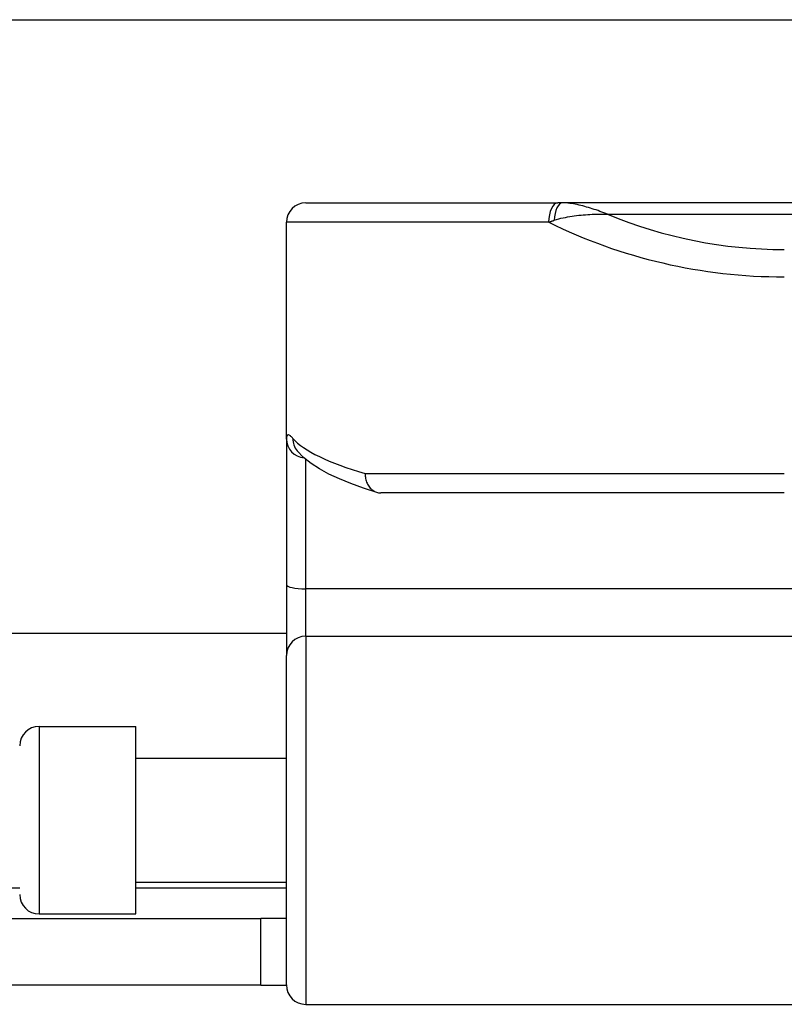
# Model space of a CAD drawing. Header units: inches. Extents: x 20 to 683, y 61 to 320.
# Tile 146 of 256: x 137.273 to 138.052, y 180.756 to 181.759. Entities that reach past the tile are written whole.
import ezdxf

# ---------------------------------------------------------------- set-up
doc = ezdxf.new("R2010")
doc.units = ezdxf.units.IN
doc.header["$MEASUREMENT"] = 0
doc.layers.add('Visible Edges(ANSI)', color=7, linetype='Continuous', lineweight=25)
doc.layers.add('Visible Tangent Edges(ANSI)', color=7, linetype='Continuous', lineweight=25)

msp = doc.modelspace()

# ---------------------------------------------------------------- linework, layer by layer
at = {"layer": 'Visible Edges(ANSI)'}
for p, q in [((93.2813, 181.7587), (163.2173, 181.7587)), ((137.5646, 181.5722), (137.8212, 181.5722)), ((137.8259, 181.5722), (137.8212, 181.5722)), ((139.7738, 181.5722), (137.8259, 181.5722)), ((137.5449, 181.3318), (137.5449, 181.5525)), ((137.5449, 181.3318), (137.5449, 181.1836)), ((137.5558, 181.3198), (137.5555, 181.3202)), ((138.0518, 181.277), (137.6409, 181.277)), ((137.5449, 181.1836), (137.5449, 181.1113)), ((137.5449, 181.1337), (118.9538, 181.1337)), ((137.5449, 180.7759), (137.5449, 181.1113)), ((137.293, 181.0392), (137.3914, 181.0392)), ((137.3914, 180.8483), (137.3914, 181.0392)), ((137.3914, 181.0067), (137.5449, 181.0067)), ((137.3914, 180.8807), (137.5449, 180.8807)), ((137.2068, 180.8437), (137.5188, 180.8437)), ((137.293, 180.8483), (137.3914, 180.8483)), ((137.5449, 180.8437), (137.5188, 180.8437)), ((137.5188, 180.7757), (137.5188, 180.8437)), ((137.5188, 180.7757), (137.2068, 180.7757)), ((137.5188, 180.7757), (137.5449, 180.7757)), ((137.5646, 180.7562), (138.1542, 180.7562))]:
    msp.add_line(p, q, dxfattribs=at)
at = {"layer": 'Visible Edges(ANSI)', "flags": 128}
for points in [[(137.6369, 181.2775), (137.6232, 181.2819), (137.6105, 181.2864), (137.5989, 181.2912), (137.5882, 181.2961), (137.5786, 181.3013), (137.57, 181.3069), (137.5624, 181.313), (137.5558, 181.3198)], [(137.6252, 181.2966), (137.6252, 181.2954), (137.6252, 181.2941), (137.6253, 181.2928), (137.6255, 181.2916), (137.6258, 181.2903), (137.6261, 181.2891), (137.6265, 181.2879), (137.627, 181.2868), (137.6275, 181.2857), (137.6281, 181.2847), (137.6287, 181.2837), (137.6294, 181.2827), (137.6302, 181.2819), (137.631, 181.281), (137.6318, 181.2803), (137.6327, 181.2796), (137.6337, 181.279), (137.6346, 181.2785), (137.6356, 181.278), (137.6366, 181.2776), (137.6377, 181.2773), (137.6387, 181.2771), (137.6398, 181.277), (137.6409, 181.277)]]:
    msp.add_lwpolyline(points, dxfattribs=at)
at = {"layer": 'Visible Edges(ANSI)'}
for centre, start, end in [((137.5646, 181.5525), 90, 180), ((137.293, 181.0195), 90, 180), ((137.293, 180.8679), 180, 270), ((137.5646, 180.7759), 180, 270)]:
    msp.add_arc(centre, 0.0197, start, end, dxfattribs=at)
at = {"layer": 'Visible Tangent Edges(ANSI)'}
for p, q in [((137.8119, 181.5525), (137.5449, 181.5525)), ((137.8719, 181.5607), (139.7278, 181.5607)), ((137.5646, 181.1792), (137.5646, 181.3111)), ((137.6252, 181.2966), (138.0518, 181.2966)), ((137.5646, 181.131), (137.5646, 181.1792)), ((138.1542, 181.1792), (137.5646, 181.1792)), ((137.5646, 181.131), (137.5646, 180.7562)), ((137.5646, 181.131), (138.1542, 181.131)), ((137.293, 181.0392), (137.293, 180.8483)), ((119.2254, 180.8747), (137.2733, 180.8747)), ((137.3914, 180.8747), (137.5449, 180.8747))]:
    msp.add_line(p, q, dxfattribs=at)
at = {"layer": 'Visible Tangent Edges(ANSI)', "flags": 128}
for points in [[(137.8719, 181.5607), (137.87, 181.5614), (137.868, 181.5622), (137.8661, 181.5629), (137.8641, 181.5636), (137.8622, 181.5643), (137.8602, 181.565), (137.8583, 181.5656), (137.8563, 181.5662), (137.8544, 181.5669), (137.8524, 181.5674), (137.8505, 181.568), (137.8486, 181.5685), (137.8466, 181.5691), (137.8447, 181.5695), (137.8428, 181.57), (137.8409, 181.5704), (137.839, 181.5708), (137.8371, 181.5712), (137.8352, 181.5715), (137.8333, 181.5717), (137.8314, 181.572), (137.8296, 181.5721), (137.8277, 181.5722), (137.8259, 181.5722)], [(137.8119, 181.5525), (137.8121, 181.5526), (137.8124, 181.5527), (137.8126, 181.5528), (137.8128, 181.5529), (137.8131, 181.553), (137.8133, 181.553), (137.8135, 181.5531), (137.8138, 181.5532), (137.814, 181.5533), (137.8142, 181.5534), (137.8145, 181.5534), (137.8147, 181.5535), (137.815, 181.5536), (137.8152, 181.5537), (137.8154, 181.5538), (137.8157, 181.5538), (137.8159, 181.5539), (137.8161, 181.554), (137.8164, 181.5541), (137.8166, 181.5542), (137.8169, 181.5543), (137.8171, 181.5543), (137.8173, 181.5544), (137.8176, 181.5545)], [(137.8176, 181.5545), (137.8198, 181.5552), (137.8221, 181.5559), (137.8243, 181.5565), (137.8266, 181.557), (137.8289, 181.5575), (137.8311, 181.558), (137.8334, 181.5584), (137.8357, 181.5587), (137.838, 181.559), (137.8403, 181.5593), (137.8425, 181.5596), (137.8448, 181.5598), (137.8471, 181.56), (137.8494, 181.5602), (137.8517, 181.5604), (137.8539, 181.5605), (137.8562, 181.5606), (137.8585, 181.5607), (137.8607, 181.5607), (137.863, 181.5608), (137.8652, 181.5608), (137.8675, 181.5608), (137.8697, 181.5607), (137.8719, 181.5607)], [(137.5515, 181.3324), (137.5509, 181.333), (137.5504, 181.3336), (137.5499, 181.334), (137.5495, 181.3345), (137.549, 181.3349), (137.5486, 181.3352), (137.5482, 181.3355), (137.5478, 181.3357), (137.5475, 181.3358), (137.5471, 181.3359), (137.5468, 181.336), (137.5466, 181.336), (137.5463, 181.336), (137.5461, 181.3358), (137.5458, 181.3357), (137.5456, 181.3355), (137.5455, 181.3352), (137.5453, 181.3349), (137.5452, 181.3345), (137.5451, 181.3341), (137.545, 181.3336), (137.545, 181.333), (137.5449, 181.3324), (137.5449, 181.3318)]]:
    msp.add_lwpolyline(points, dxfattribs=at)
at = {"layer": 'Visible Tangent Edges(ANSI)'}
msp.add_arc((138.0518, 181.9922), 0.4675, 247.3707, 270, dxfattribs=at)
for centre, major_axis, ratio, start_param, end_param in [((137.8212, 181.5525), (0, 0.0197), 0.473287, 0, 1.570796), ((137.8259, 181.5525), (0, 0.0197), 0.424063, 0, 1.471837), ((138.0518, 181.9644), (0.5069, 0), 0.92233, 4.219371, 4.712389), ((137.5646, 181.3318), (-0.0197, 0), 0.97851, 0, 1.481783), ((137.5709, 181.3324), (-0.0151, -0.0126), 0.969622, 5.57019, 6.283185), ((138.0518, 181.3475), (-0.5069, 0), 0.185803, 0.160689, 0.570474), ((137.5646, 181.1836), (-0.0197, 0), 0.225879, 0, 1.570796), ((137.5646, 181.1113), (-0.0197, 0), 0.998608, 4.712389, 6.283185)]:
    msp.add_ellipse(centre, major_axis=major_axis, ratio=ratio, start_param=start_param, end_param=end_param, dxfattribs=at)

doc.saveas('drawing.dxf')
